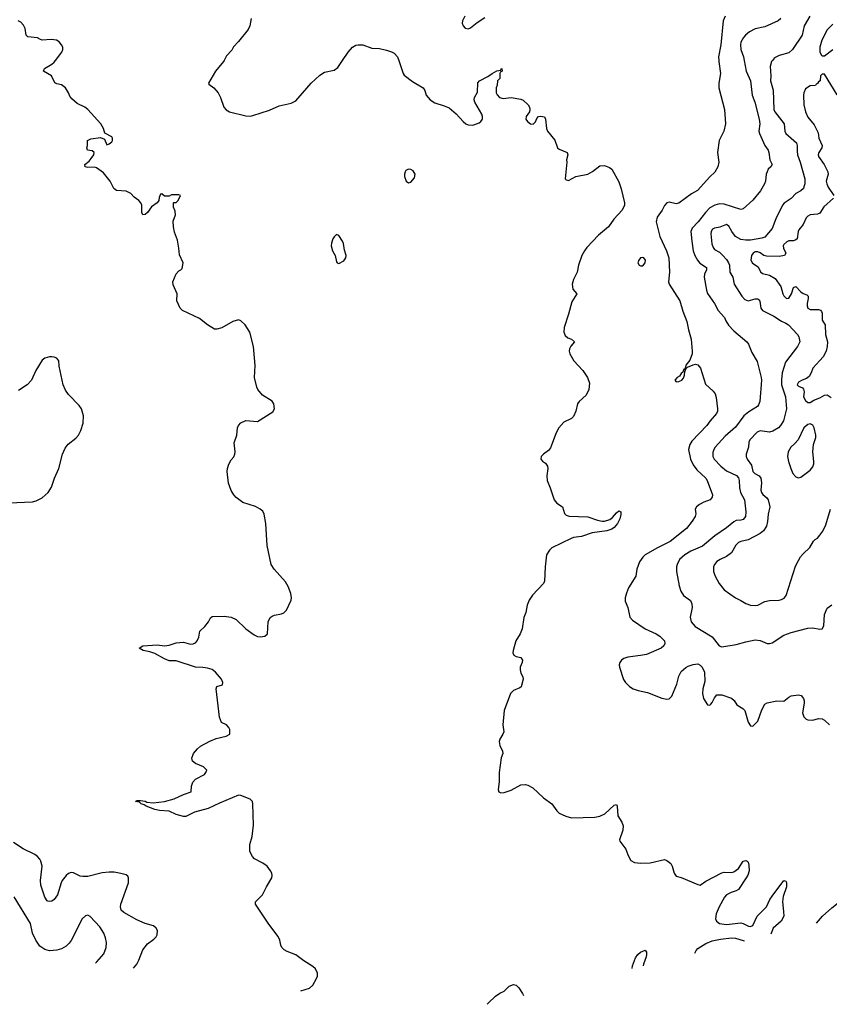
# Model space of a CAD drawing. Header units: inches. Extents: x 1934316 to 2140091, y 524953 to 667329.
# Tile 65 of 256: x 2002921 to 2009689, y 532115 to 540340. Entities that reach past the tile are written whole.
import ezdxf

# ---------------------------------------------------------------- set-up
doc = ezdxf.new("R2010")
doc.units = ezdxf.units.IN
doc.header["$MEASUREMENT"] = 0
doc.layers.add('C0503', color=7, linetype='Continuous')
doc.layers.add('C0504', color=7, linetype='Continuous')

msp = doc.modelspace()

# ---------------------------------------------------------------- linework, layer by layer
at = {"layer": 'C0503', "color": 5}
for points, elevation in [([(2005271.6, 532227.5), (2005272.1, 532227.9), (2005344, 532250), (2005370, 532274), (2005402.4, 532330), (2005409.6, 532350), (2005410, 532375.3), (2005393.6, 532410), (2005370, 532429.6), (2005296.6, 532476.6), (2005230, 532527.6), (2005156.6, 532556.6), (2005131.1, 532571.1), (2005112, 532590), (2005102.9, 532610), (2005096.2, 532650), (2005082.3, 532682.3), (2005003.3, 532783.3), (2004891.8, 532950), (2004892, 532970), (2004951.5, 533028.5), (2004984.1, 533095.9), (2005027.6, 533170), (2005031.6, 533190), (2005027.6, 533210), (2005016.9, 533230), (2004990, 533267.3), (2004954.3, 533294.3), (2004884.5, 533330), (2004865.6, 533350), (2004846, 533390), (2004844.5, 533450), (2004863.6, 533516.4), (2004875.1, 533610), (2004869.5, 533790), (2004866, 533810), (2004848.1, 533828.1), (2004770, 533859.7), (2004750, 533861.3), (2004590, 533795.7), (2004495.8, 533750), (2004381.3, 533718.7), (2004310, 533684.4), (2004290, 533683.1), (2004230, 533699.2), (2004170, 533727.5), (2004090, 533733.5), (2004050, 533742.2), (2003977.2, 533770), (2003961.6, 533781.6), (2003935.3, 533790), (2003922, 533802), (2003888.7, 533810), (2003903.1, 533816.9), (2003930, 533817.3), (2003970, 533810.3), (2003983.1, 533803.1), (2004037.5, 533797.5), (2004130, 533809.2), (2004212, 533830), (2004290, 533867.2), (2004354, 533890), (2004356.4, 533936.4), (2004369.2, 533970), (2004390, 533994.8), (2004464.7, 534035.3), (2004478, 534050), (2004486, 534070), (2004457.2, 534097.2), (2004390, 534125.2), (2004364.5, 534144.5), (2004359.3, 534170), (2004373.2, 534210), (2004406.6, 534250), (2004432.3, 534270), (2004510, 534314), (2004564.4, 534335.6), (2004645.6, 534354.4), (2004678, 534370), (2004678, 534410), (2004670, 534426), (2004648.4, 534448.4), (2004608.7, 534470), (2004592.1, 534512.1), (2004562.9, 534750), (2004570, 534770.8), (2004615.1, 534784.9), (2004618, 534802), (2004607, 534830), (2004558, 534890), (2004530, 534910.8), (2004490, 534923.9), (2004450.4, 534929.6), (2004389.8, 534929.8), (2004230, 534983.5), (2004170, 534983.1), (2004130, 534999.8), (2004050, 535045.4), (2004010, 535059.4), (2003954, 535070), (2003919, 535090), (2003950, 535110.3), (2004070, 535118.4), (2004130.2, 535110.2), (2004170, 535116.2), (2004230, 535133.2), (2004290, 535141.1), (2004350, 535124), (2004370, 535125.5), (2004390, 535135.6), (2004404.4, 535150), (2004419.3, 535180.7), (2004428, 535232), (2004469.1, 535270.9), (2004498.9, 535310), (2004516.6, 535343.4), (2004530, 535354.4), (2004630, 535357), (2004690, 535348.4), (2004730, 535328.5), (2004810.4, 535250), (2004880.8, 535200.8), (2004910, 535186.7), (2004930, 535183.6), (2004970, 535188.7), (2004991.6, 535210), (2004998, 535310), (2005014.7, 535345.3), (2005030, 535358), (2005050, 535365.5), (2005110, 535376.3), (2005130, 535384), (2005152, 535408), (2005191.3, 535490), (2005194, 535510), (2005186.5, 535546.5), (2005165.6, 535605.6), (2005144.2, 535644.2), (2005049.5, 535750), (2005023.6, 535790), (2004990, 535948), (2004978.9, 536130), (2004965.6, 536210), (2004953.2, 536233.2), (2004932, 536252), (2004892.9, 536272.9), (2004786.5, 536306.5), (2004730, 536347.3), (2004710, 536369.5), (2004687.9, 536407.9), (2004667.5, 536467.5), (2004654.5, 536565.5), (2004657.4, 536590), (2004670, 536626.8), (2004690, 536662.8), (2004711.8, 536688.2), (2004719.3, 536710), (2004722.7, 536730), (2004714.6, 536805.4), (2004735.3, 536870), (2004742, 536930), (2004750, 536950.6), (2004770, 536972.7), (2004810, 536991.8), (2004910, 536982), (2005036.3, 537063.7), (2005049.6, 537090), (2005045.1, 537130), (2005030, 537154.5), (2004950, 537203.6), (2004912, 537250), (2004902.4, 537270), (2004882.4, 537350), (2004889.7, 537450), (2004875.1, 537610), (2004844, 537730), (2004805.2, 537790), (2004770, 537825.2), (2004750, 537832.7), (2004701.7, 537818.3), (2004610, 537767), (2004570, 537754.5), (2004550, 537755.1), (2004490, 537792), (2004423, 537843), (2004282.7, 537910), (2004262, 537930), (2004233.2, 537990), (2004237.2, 538050), (2004204.1, 538124.1), (2004202, 538150), (2004230, 538216), (2004250, 538241), (2004268, 538250), (2004278, 538262), (2004288, 538310), (2004255.5, 538375.5), (2004252.3, 538430), (2004238.9, 538498.9), (2004214.6, 538565.4), (2004205.2, 538610), (2004203.1, 538656.9), (2004222, 538710), (2004220.4, 538740.4), (2004207.3, 538772.7), (2004206, 538810), (2004210, 538814), (2004230, 538814), (2004246, 538830), (2004266, 538870), (2004250, 538878), (2004190, 538878), (2004170, 538866), (2004130, 538866), (2004110, 538886), (2004098, 538882), (2004085.4, 538854.6), (2004084.7, 538830), (2004071.1, 538808.9), (2004022.5, 538777.5), (2003990, 538729.3), (2003970, 538713.2), (2003950, 538708.7), (2003941.2, 538730), (2003942.7, 538790), (2003932.7, 538810), (2003917.2, 538830), (2003877, 538857), (2003849.3, 538889.3), (2003810, 538908.7), (2003730, 538914), (2003709, 538930), (2003677.2, 538990), (2003620.9, 539060.9), (2003563.1, 539103.1), (2003548.9, 539108.9), (2003490, 539106), (2003469.2, 539110), (2003465.2, 539130), (2003501.2, 539158.8), (2003519.1, 539180.9), (2003541.2, 539210), (2003544, 539230), (2003525.6, 539245.6), (2003488, 539250), (2003482, 539270), (2003488.7, 539290), (2003488.9, 539331.1), (2003516.4, 539343.6), (2003596, 539356), (2003630, 539342), (2003650, 539294), (2003670, 539302), (2003690, 539321), (2003696, 539330), (2003697.2, 539350), (2003690, 539362), (2003632.9, 539392.9), (2003620.9, 539430), (2003599.5, 539470), (2003489.2, 539590), (2003464, 539610), (2003400.7, 539640.7), (2003358, 539678), (2003341, 539701), (2003329.5, 539730), (2003304.5, 539770), (2003270, 539795.1), (2003230, 539803.7), (2003213.6, 539813.6), (2003186, 539870), (2003119, 539910), (2003127.2, 539932.8), (2003190, 539968.4), (2003210, 539985.5), (2003220.7, 540000)], 180), ([(2004629.4, 540000), (2004624, 539990), (2004556.9, 539910), (2004498, 539810), (2004501, 539801), (2004544.7, 539770), (2004581, 539730), (2004600.7, 539690), (2004628.4, 539608.4), (2004645.7, 539585.7), (2004676, 539570), (2004810, 539536.6), (2004850, 539533.2), (2004870, 539538.3), (2005010, 539583.2), (2005090, 539621.6), (2005190, 539642.6), (2005230, 539663.1), (2005358.5, 539810), (2005430, 539876.5), (2005470, 539900.3), (2005550, 539918), (2005580.3, 539939.7), (2005620, 540000)], 180), ([(2006089.3, 540000), (2006126, 539890), (2006135.3, 539875.3), (2006203.9, 539823.9), (2006293.4, 539770), (2006308.8, 539748.8), (2006318, 539710), (2006351.5, 539671.5), (2006390, 539646.4), (2006470, 539621.3), (2006510, 539603.1), (2006570, 539552.9), (2006628.3, 539488.3), (2006650, 539471.3), (2006670, 539461.8), (2006710, 539458.2), (2006761.7, 539478.3), (2006776.9, 539490), (2006789.8, 539510.2), (2006790.9, 539530), (2006783.8, 539550), (2006724.4, 539650), (2006718.7, 539670), (2006722.9, 539690), (2006746.8, 539733.2), (2006750, 539811.3), (2006764, 539830), (2006835.1, 539864.9), (2006870, 539891), (2006910, 539912), (2006942, 539918), (2006946, 539930), (2006951.6, 539931.6), (2006954, 539910), (2006938, 539902), (2006934, 539890), (2006934, 539850), (2006914, 539830), (2006912.7, 539792.7), (2006904.7, 539770), (2006904.7, 539730), (2006911.1, 539711.1), (2006931.1, 539691.1), (2006962, 539682), (2007030, 539690.4), (2007110, 539676.4), (2007130, 539667.3), (2007170.7, 539630), (2007181.6, 539610), (2007184.9, 539590), (2007181.7, 539570), (2007154.6, 539530), (2007152.9, 539510), (2007165.2, 539490), (2007190, 539468.7), (2007214.1, 539465.9), (2007232.4, 539487.6), (2007244.6, 539515.4), (2007257.2, 539530), (2007274.1, 539534.1), (2007307.7, 539527.7), (2007317.3, 539510), (2007324, 539430), (2007334, 539410), (2007393.1, 539333.1), (2007415.5, 539270), (2007430, 539257.1), (2007498.8, 539230), (2007502.8, 539210), (2007490.8, 539170), (2007494, 539150), (2007482, 539010), (2007490, 539002), (2007510, 538998), (2007570, 539030.7), (2007669.3, 539050.7), (2007709.3, 539070.7), (2007770, 539118), (2007810, 539121), (2007850, 539104.7), (2007871.3, 539090), (2007930, 538984.7), (2007948.3, 538928.3), (2007976.4, 538810), (2007975.8, 538790), (2007957.4, 538750), (2007887.1, 538672.9), (2007843.5, 538610), (2007760.2, 538539.8), (2007662.6, 538437.4), (2007641.2, 538410), (2007620.1, 538370), (2007592.5, 538290), (2007580.8, 538230), (2007551.3, 538168.7), (2007540.2, 538130), (2007546, 538090), (2007577, 538050), (2007537.2, 537982.9), (2007510, 537878.9), (2007473.7, 537770), (2007470.7, 537730), (2007480.9, 537700.9), (2007502, 537682), (2007533, 537670), (2007558.4, 537650), (2007527.7, 537612.3), (2007516, 537590), (2007514.2, 537570), (2007519, 537550), (2007553.7, 537490), (2007629.4, 537410), (2007668.6, 537350), (2007683.5, 537303.6), (2007678.2, 537250), (2007655.3, 537204.7), (2007597.7, 537150), (2007584.2, 537130), (2007569.2, 537070), (2007550, 537025.4), (2007532.8, 537007.2), (2007470, 536976.8), (2007428.4, 536930), (2007406.9, 536890), (2007357.3, 536762.7), (2007340.1, 536739.9), (2007299.5, 536710), (2007281.3, 536690), (2007278.4, 536670), (2007291.8, 536651.8), (2007316, 536636), (2007332.7, 536610), (2007336.1, 536590), (2007327.1, 536530), (2007331.5, 536490), (2007356.5, 536430), (2007389.4, 536329.4), (2007410, 536301.1), (2007457.1, 536270), (2007475.1, 536215.1), (2007490, 536200.3), (2007513.5, 536193.5), (2007670, 536187.2), (2007750, 536158.9), (2007790, 536151.1), (2007810, 536152.1), (2007854.2, 536165.8), (2007877.4, 536182.6), (2007910, 536221.6), (2007930, 536235.8), (2007946, 536230), (2007947.5, 536207.5), (2007937.7, 536170), (2007917.6, 536130), (2007890, 536097.6), (2007870, 536084.2), (2007830.1, 536069.9), (2007707.5, 536052.5), (2007617.4, 536022.6), (2007550, 536014), (2007530, 536006.5), (2007370, 535926.8), (2007350, 535909.7), (2007324.9, 535870), (2007313, 535770), (2007307.6, 535650), (2007299.5, 535630), (2007207.7, 535532.3), (2007179.1, 535490), (2007164, 535450), (2007152.4, 535387.6), (2007135.1, 535344.9), (2007122, 535250), (2007104.2, 535210), (2007067.7, 535150), (2007047, 535070), (2007044.4, 535050), (2007050.5, 535030.5), (2007070, 535019.1), (2007110.6, 535010.6), (2007122.8, 534990), (2007120.7, 534970), (2007105.5, 534930), (2007104.9, 534910), (2007110, 534882), (2007126.8, 534850), (2007130.7, 534830), (2007113.8, 534766.2), (2007102.8, 534757.2), (2007050, 534735.1), (2007023.7, 534710), (2006971.5, 534570), (2006960.8, 534450), (2006966.7, 534390), (2006960.4, 534370), (2006935.8, 534330), (2006930.3, 534310), (2006935.8, 534275.8), (2006957.1, 534230), (2006959.3, 534210), (2006946.6, 534173.4), (2006930.3, 534050), (2006927.9, 533972.1), (2006920.4, 533910), (2006924.9, 533890), (2006942.3, 533882.3), (2006970, 533883.1), (2007030, 533904.4), (2007110, 533947.9), (2007150, 533950.2), (2007170, 533944.7), (2007210, 533923.1), (2007300.5, 533840.5), (2007370.1, 533790.1), (2007412.3, 533730), (2007431.3, 533711.3), (2007485.2, 533685.2), (2007533.5, 533673.5), (2007730, 533677.6), (2007770, 533685.3), (2007813, 533707), (2007890, 533779.1), (2007910, 533784.7), (2007916.3, 533770), (2007920.7, 533690), (2007955.6, 533635.6), (2007964.9, 533604.9), (2007962, 533570), (2007934, 533490), (2007936.8, 533476.8), (2007987.7, 533410), (2008003.9, 533363.9), (2008030, 533316), (2008060.4, 533300.4), (2008110, 533293), (2008190, 533297.3), (2008310, 533323), (2008330, 533316.3), (2008362.8, 533290), (2008374, 533270), (2008390.6, 533210.6), (2008410, 533186), (2008450, 533174.8), (2008590, 533114.8), (2008610, 533110.8), (2008655.6, 533144.4), (2008790, 533212.9), (2008810, 533218.3), (2008870, 533216.1), (2008890, 533221.3), (2008929.9, 533250.1), (2008970, 533310.4), (2008990, 533315.8), (2009002.8, 533310), (2009010, 533301), (2009016.1, 533276.1), (2009018, 533230), (2009007.5, 533192.5), (2008994.9, 533170), (2008930, 533073.7), (2008910, 533061.8), (2008868, 533050), (2008830, 533029.7), (2008813.1, 533010), (2008768.8, 532930), (2008744.4, 532870), (2008738, 532830), (2008745.5, 532810), (2008770.8, 532790), (2008830, 532780.6), (2008950, 532794), (2008970, 532789.4), (2009013, 532767), (2009030, 532763.5), (2009048.3, 532771.7), (2009085.9, 532850), (2009165.2, 532930), (2009192.1, 532990), (2009210, 533018.2), (2009310, 533148), (2009324.5, 533144.5), (2009331.3, 533131.3), (2009330, 533095.3), (2009303.9, 533016.1), (2009296.3, 532970), (2009306.8, 532890), (2009307.5, 532850), (2009287.5, 532810), (2009219.1, 532750), (2009201, 532699.5)], 180), ([(2008764, 540000), (2008764.2, 539990), (2008779.1, 539890), (2008764.6, 539810), (2008764.9, 539770), (2008811.6, 539590), (2008820.4, 539470), (2008808.4, 539410), (2008768.4, 539330), (2008753.1, 539230), (2008764.6, 539150), (2008757, 539110), (2008733.1, 539066.9), (2008690, 539027.6), (2008586.5, 538913.5), (2008536.1, 538883.9), (2008430, 538807.1), (2008410, 538801.1), (2008350, 538815.1), (2008330, 538809.6), (2008312, 538787.9), (2008292.5, 538747.5), (2008250.3, 538690), (2008241.3, 538650), (2008272, 538530), (2008328.7, 538410), (2008348.5, 538350), (2008352, 538230), (2008344.9, 538150), (2008350.3, 538130.3), (2008438.4, 537990), (2008464.8, 537904.8), (2008498, 537818), (2008511.6, 537750), (2008535.3, 537670), (2008543.8, 537570), (2008541.6, 537550), (2008523.4, 537496.6), (2008490, 537454), (2008486.4, 537433.6), (2008479.6, 537420.4), (2008470, 537418), (2008464, 537396), (2008450, 537384), (2008436.7, 537363.3), (2008416, 537350), (2008398.8, 537330), (2008410, 537316), (2008430, 537318.8), (2008457.2, 537330), (2008470, 537346), (2008478, 537370), (2008480.2, 537399.8), (2008486, 537410), (2008482, 537418), (2008490, 537414), (2008493.6, 537426.4), (2008504, 537436), (2008550, 537458), (2008570, 537461), (2008590, 537456), (2008613.4, 537430), (2008655.2, 537295.2), (2008717, 537237), (2008733.7, 537213.7), (2008743.9, 537183.9), (2008754.4, 537090), (2008754.4, 537070), (2008744.9, 537050), (2008691.7, 536990), (2008664.6, 536950), (2008540.8, 536819.2), (2008521.8, 536790), (2008511.1, 536750), (2008529.3, 536670), (2008550, 536620.3), (2008580.1, 536580.1), (2008656, 536510), (2008668.9, 536490), (2008711.2, 536371.2), (2008710.3, 536350), (2008692.4, 536327.6), (2008640.7, 536310), (2008604, 536290), (2008578.8, 536270), (2008567.3, 536250), (2008573.4, 536213.4), (2008568, 536190), (2008543.7, 536150), (2008494, 536090), (2008359.7, 535980.3), (2008251.4, 535928.6), (2008150.4, 535870), (2008128.9, 535850), (2008102.7, 535810), (2008079.6, 535750), (2008072.4, 535690), (2008010, 535592.7), (2007992.2, 535550), (2007983.1, 535510), (2007983.7, 535483.7), (2008005.5, 535430), (2008020.4, 535350), (2008042.5, 535322.5), (2008150, 535251.8), (2008240.7, 535210), (2008273, 535190), (2008310.4, 535150), (2008313, 535130), (2008304.9, 535110), (2008282.8, 535090), (2008161.8, 535038.2), (2008110, 535027.2), (2008005.7, 535014.3), (2007970, 535002.9), (2007950.7, 534990), (2007938, 534970), (2007933.4, 534950), (2007935.5, 534930), (2007968.6, 534828.6), (2007983.9, 534803.9), (2008018.8, 534770), (2008050, 534750.5), (2008090, 534736.4), (2008170, 534718.7), (2008290, 534671.8), (2008330, 534662.6), (2008350, 534666.4), (2008372.5, 534687.5), (2008415.1, 534790), (2008430, 534857.3), (2008450, 534894), (2008490, 534928.4), (2008510, 534939.5), (2008550, 534953.7), (2008590, 534957.6), (2008610, 534948.2), (2008626.4, 534930), (2008645.7, 534890), (2008648.9, 534810), (2008632.9, 534750), (2008627.7, 534710), (2008638, 534670), (2008670, 534617.3), (2008690, 534613.4), (2008698.6, 534621.4), (2008710, 534634.8), (2008730, 534674.8), (2008750, 534699.1), (2008790, 534699.1), (2008872.4, 534672.4), (2008894, 534654), (2008917.1, 534617.1), (2008966.6, 534586.6), (2008982, 534570), (2009010, 534471.3), (2009030, 534441), (2009050, 534438.8), (2009090, 534478.8), (2009125.3, 534574.7), (2009150, 534622.8), (2009170, 534634), (2009250, 534650.7), (2009310, 534646.8), (2009350, 534681), (2009369.4, 534690.6), (2009430, 534698.8), (2009453.7, 534693.7), (2009474, 534670), (2009479.1, 534650), (2009478, 534630), (2009463.7, 534550), (2009475.3, 534515.3), (2009496.1, 534496.1), (2009510.4, 534490.4), (2009550, 534488.2), (2009599.1, 534500.9), (2009630, 534500.4), (2009650, 534488), (2009690, 534450.5)], 220), ([(2008976.8, 540000), (2008994, 539910), (2009028.9, 539830), (2009044.4, 539710), (2009065.5, 539650), (2009101.8, 539510), (2009107.9, 539470), (2009100.2, 539410), (2009104, 539390), (2009150.2, 539290.2), (2009176.4, 539250), (2009183.7, 539230), (2009191.7, 539170), (2009210.4, 539130), (2009200.5, 539110), (2009178, 539090), (2009168.4, 539070), (2009161.3, 539050), (2009154.6, 538990), (2009147.2, 538970), (2009114.9, 538910), (2009050, 538832), (2008970, 538759.5), (2008950, 538753.6), (2008810, 538799.9), (2008770, 538800.8), (2008730.7, 538789.3), (2008691.5, 538768.5), (2008653.1, 538730), (2008591.3, 538650), (2008541.5, 538598.5), (2008531.7, 538570), (2008538.6, 538490), (2008551.8, 538410), (2008564.3, 538370), (2008586.5, 538330), (2008606.1, 538306.1), (2008662.4, 538270), (2008660.9, 538250), (2008646.3, 538213.7), (2008642.8, 538190), (2008661.5, 538081.5), (2008672, 538052), (2008730.2, 537970.2), (2008758.6, 537910), (2008812, 537852), (2008823.1, 537823.1), (2008846.8, 537786.8), (2008890, 537739.5), (2008999.1, 537650), (2009013, 537630), (2009039.9, 537559.9), (2009085.5, 537485.5), (2009120.3, 537350), (2009120.9, 537330), (2009108.8, 537150), (2009097.8, 537122.2), (2009088.4, 537110), (2009015.2, 537064.8), (2008974.3, 537030), (2008903.6, 536936.4), (2008818.2, 536861.8), (2008736, 536770), (2008722.3, 536750), (2008715.5, 536724.5), (2008716.5, 536690), (2008725.5, 536670), (2008782, 536610), (2008830, 536572.2), (2008913.4, 536533.4), (2008930, 536514), (2008936.3, 536490), (2008939.3, 536430), (2008946.7, 536390), (2008979.6, 536330), (2008990.2, 536230), (2008987.2, 536190), (2008970, 536164.7), (2008950, 536158.5), (2008910, 536155.3), (2008890, 536144.7), (2008830, 536094.5), (2008730.9, 536029.1), (2008630, 535943.2), (2008530, 535899.8), (2008482, 535870), (2008436.5, 535830), (2008416.5, 535790), (2008411.8, 535770), (2008411.7, 535730), (2008433.7, 535610), (2008447.2, 535567.2), (2008470.3, 535530.3), (2008527.2, 535487.2), (2008539.2, 535459.2), (2008542, 535430), (2008526.7, 535350), (2008533.4, 535310), (2008567.3, 535270), (2008710, 535184.9), (2008768.9, 535110), (2008790, 535100.3), (2008910, 535120.3), (2008990, 535143.6), (2009070, 535158.3), (2009110, 535154), (2009170, 535128), (2009190, 535128.2), (2009210, 535135.5), (2009310, 535197.1), (2009370, 535221.3), (2009510, 535257), (2009550, 535258.4), (2009610, 535247.7), (2009630, 535251), (2009642.5, 535277.5), (2009649.6, 535370.4), (2009670, 535424.7), (2009709.4, 535450.6)], 240), ([(2009213.5, 540000), (2009205.5, 539990), (2009194.9, 539950), (2009200.4, 539870), (2009198.4, 539830), (2009220.9, 539750), (2009224.9, 539590), (2009232.7, 539570), (2009311.1, 539471.1), (2009316.9, 539410), (2009326, 539390), (2009415.3, 539310), (2009421.1, 539290), (2009419, 539241), (2009423, 539210), (2009444.8, 539150), (2009484.4, 539010), (2009483.6, 538970), (2009477.1, 538942.9), (2009472, 538930), (2009450.4, 538910), (2009410, 538887.4), (2009370, 538846.4), (2009312.8, 538807.2), (2009297.3, 538790), (2009243.1, 538676.9), (2009210, 538595.1), (2009150, 538524.4), (2009125.4, 538514.6), (2009030, 538499.4), (2008990, 538497.6), (2008950, 538504.9), (2008905.3, 538530), (2008873.3, 538570), (2008850, 538614), (2008830, 538629.7), (2008774.1, 538605.9), (2008730, 538599), (2008712, 538590), (2008701.6, 538570), (2008698.5, 538550), (2008708.2, 538468.2), (2008716.9, 538436.9), (2008730, 538420.3), (2008770, 538397.3), (2008799, 538370), (2008830, 538336.9), (2008847.3, 538310), (2008854.2, 538290), (2008856.5, 538230), (2008883.1, 538190), (2008894.9, 538130), (2008957, 538030), (2008983.4, 538003.4), (2009010, 537990.3), (2009070, 538007.9), (2009090, 538008.8), (2009100.8, 538000.8), (2009109.1, 537989.1), (2009116.5, 537930), (2009130.2, 537910.2), (2009224.2, 537864.2), (2009290, 537821.1), (2009325.5, 537805.5), (2009348, 537790), (2009423.1, 537710), (2009435.3, 537690), (2009443.7, 537650), (2009424.2, 537610), (2009322, 537478), (2009296.1, 537390), (2009289.5, 537330.5), (2009290.6, 537290), (2009322, 537190), (2009330.2, 537090), (2009305.7, 536990), (2009282, 536950), (2009263.1, 536930), (2009217.2, 536902.8), (2009190, 536894.5), (2009110, 536906.5), (2009084.9, 536895.1), (2009025.4, 536830), (2009016, 536810), (2009012.1, 536767.9), (2008993.4, 536710), (2008993.1, 536690), (2009002.3, 536670), (2009039.3, 536619.3), (2009050, 536567), (2009067.6, 536547.6), (2009102.4, 536530), (2009115.8, 536510), (2009122.6, 536470), (2009115.1, 536410), (2009121.2, 536390), (2009133.5, 536373.5), (2009166.5, 536346.5), (2009176.8, 536330), (2009191.6, 536270), (2009177.9, 536210), (2009173.2, 536146.8), (2009163.2, 536110), (2009138.5, 536070), (2009111.9, 536048.1), (2009010, 535996), (2008950, 535981.6), (2008930, 535971.8), (2008908.4, 535950), (2008870, 535887.1), (2008830, 535855.6), (2008775.5, 535830), (2008750, 535813), (2008730.4, 535790), (2008722, 535770), (2008721.3, 535730), (2008734, 535690), (2008768.5, 535630), (2008810, 535578), (2008904, 535510), (2008950, 535488.2), (2008990, 535462), (2009030, 535448), (2009070, 535446), (2009090, 535450.4), (2009150, 535480.3), (2009190, 535487.4), (2009269.7, 535490.3), (2009290, 535495.8), (2009312.1, 535507.9), (2009329.6, 535530), (2009406.3, 535773.7), (2009430, 535822), (2009447.7, 535852.3), (2009470, 535878), (2009527, 535930), (2009557.4, 535982.6), (2009570, 535996.3), (2009590, 536008), (2009610, 536033.4), (2009633.7, 536066.3), (2009660, 536120), (2009699.8, 536250)], 260), ([(2009753.4, 539713.4), (2009650, 539886), (2009630, 539886), (2009614, 539870), (2009611.6, 539828.4), (2009598, 539822), (2009590, 539806), (2009578, 539802), (2009574, 539790), (2009530, 539788), (2009490, 539762), (2009474.8, 539730), (2009474, 539710), (2009477.1, 539630), (2009490.3, 539570), (2009510, 539524.4), (2009562.6, 539462.5), (2009594.8, 539394.8), (2009601.9, 539350), (2009628.7, 539290), (2009625.7, 539270), (2009601, 539230), (2009594.7, 539210), (2009597.7, 539197.7), (2009647, 539130), (2009675.5, 539070), (2009678.2, 539050), (2009662.7, 538990), (2009667.1, 538970), (2009680.5, 538940.5), (2009727.9, 538870)], 280), ([(2009724.9, 538850), (2009643.6, 538776.4), (2009610, 538723.5), (2009590, 538715.1), (2009530, 538709.7), (2009510, 538698.9), (2009496.1, 538683.9), (2009469, 538630), (2009435.4, 538584.6), (2009429.3, 538570), (2009420.2, 538510), (2009410, 538500.9), (2009390, 538493.5), (2009350, 538491.4), (2009334.4, 538485.6), (2009310, 538463), (2009303.8, 538450), (2009305.5, 538430), (2009325.4, 538390), (2009314.6, 538370), (2009270, 538362), (2009164.3, 538364.3), (2009141.5, 538370), (2009110, 538393.1), (2009090, 538401.7), (2009070, 538400.2), (2009051.6, 538388.4), (2009038.7, 538370), (2009032.4, 538330), (2009046.2, 538306.2), (2009095.4, 538275.4), (2009114.3, 538234.3), (2009130, 538218.9), (2009190, 538207), (2009236.9, 538176.9), (2009284.7, 538110), (2009299.7, 538050), (2009310, 538032.2), (2009330, 538012), (2009350, 538014.9), (2009372.2, 538050), (2009390, 538102), (2009410, 538110.4), (2009450, 538066.4), (2009470, 538053.2), (2009501.5, 538041.5), (2009511.6, 538031.6), (2009511.9, 538010), (2009503.5, 537970), (2009503.8, 537950), (2009510.4, 537930), (2009530, 537919.1), (2009599.3, 537919.3), (2009613.9, 537913.9), (2009623, 537903), (2009628.4, 537888.4), (2009630.3, 537830), (2009655.2, 537790), (2009658, 537710), (2009673.7, 537650), (2009672.2, 537610), (2009663.7, 537570), (2009637.7, 537522.2), (2009550.5, 537430), (2009538, 537390), (2009519.5, 537360.5), (2009497, 537343), (2009460.7, 537330), (2009430, 537311.3), (2009419.3, 537290), (2009430, 537279.3), (2009463.6, 537263.6), (2009473.1, 537253.1), (2009478.5, 537230), (2009472, 537190), (2009490, 537159.3), (2009510, 537142.8), (2009530, 537142.8), (2009558.7, 537161.3), (2009610, 537181.1), (2009650, 537204.4), (2009670, 537206), (2009704.2, 537184.2)], 280), ([(2002830, 536304), (2003027, 536313), (2003058.2, 536321.8), (2003110, 536346.7), (2003157.6, 536390), (2003185.6, 536434.4), (2003210.7, 536509.3), (2003247.1, 536590), (2003278.9, 536710), (2003300.3, 536759.7), (2003325.2, 536794.8), (2003390, 536844.9), (2003412.3, 536870), (2003432.7, 536907.3), (2003451.5, 536970), (2003453.3, 537030), (2003436.2, 537090), (2003418, 537118), (2003329.4, 537210), (2003304.9, 537244.9), (2003283.7, 537290), (2003250, 537446), (2003249, 537490), (2003232.1, 537512.1), (2003210, 537521.2), (2003190, 537522.7), (2003170, 537522.7), (2003130, 537512), (2003110, 537496), (2003055.5, 537410), (2003019.5, 537330), (2002983.8, 537290), (2002910, 537243.1)], 220), ([(2003872.5, 532416.2), (2003899.6, 532450), (2003917, 532483), (2003950, 532570.7), (2003990, 532620.7), (2004042, 532658), (2004062, 532678), (2004070, 532694), (2004073.2, 532730), (2004062, 532750), (2004038, 532770), (2003970, 532789.5), (2003899.2, 532819.2), (2003790, 532880.5), (2003770, 532900.9), (2003764.2, 532930), (2003766.6, 532950), (2003831.2, 533130), (2003831.6, 533170), (2003824.4, 533184.4), (2003810, 533195.1), (2003767.5, 533207.5), (2003710, 533218), (2003670, 533219.2), (2003610, 533213.1), (2003490, 533182), (2003450, 533181.1), (2003425.3, 533185.3), (2003370, 533212.3), (2003350, 533215.1), (2003330, 533206.6), (2003310, 533189.4), (2003277.1, 533150), (2003266.7, 533130), (2003236.4, 533030), (2003210, 532989.2), (2003190, 532977.2), (2003170, 532973.2), (2003156.5, 532976.5), (2003150, 532979), (2003130, 533009), (2003098, 533110), (2003095.4, 533150), (2003108.3, 533270), (2003098.9, 533310), (2003088, 533327.9), (2003069.8, 533349.8), (2003046, 533366), (2002950, 533412.9), (2002870, 533466.9)], 220), ([(2009582.3, 532793.5), (2009632.7, 532850), (2009710, 532920.5), (2009750, 532950.4), (2009790, 532994.9), (2009814.2, 533050), (2009873.9, 533126.1), (2009907.9, 533192.1), (2009930, 533190.8), (2009944.9, 533130), (2009956.9, 533010), (2009972.2, 532950), (2009990, 532919.1), (2010000, 532907.7)], 180), ([(2003554.3, 532459.1), (2003566, 532470), (2003623.3, 532536.7), (2003642.6, 532590), (2003645.4, 532630), (2003638.9, 532670), (2003623, 532710), (2003590, 532760.7), (2003510, 532849.3), (2003490, 532858), (2003470, 532855.1), (2003443.8, 532830), (2003351.2, 532648.8), (2003335, 532625), (2003310, 532600.5), (2003270, 532577.4), (2003230, 532566.3), (2003170, 532562.6), (2003130, 532572.2), (2003090, 532600.5), (2003054.6, 532650), (2003028.8, 532710), (2003009.8, 532790), (2002873.4, 533013.4)], 240), ([(2008565.5, 532542.7), (2008575.8, 532564.2), (2008590, 532582), (2008657.6, 532622.4), (2008710, 532644.3), (2008780.1, 532659.9), (2008870, 532670.7), (2008906, 532666), (2008970, 532648.8), (2008979.3, 532644.8)], 160), ([(2008040.5, 532413.3), (2008044.8, 532435.2), (2008070, 532502.8), (2008087, 532530), (2008109.4, 532550), (2008150, 532567.3), (2008159.5, 532550), (2008161.7, 532530), (2008159.1, 532510), (2008136, 532450), (2008134, 532436.3)], 160), ([(2006829.6, 532114.7), (2006836.3, 532123.7), (2006898, 532182), (2006933.5, 532206.5), (2006970, 532224.4), (2007013.3, 532266.7), (2007050, 532280.7), (2007070, 532274.4), (2007093.1, 532253.1), (2007125, 532205), (2007132.7, 532189.4)], 160)]:
    msp.add_lwpolyline(points, dxfattribs=dict(at, elevation=elevation))
for points, elevation in [([(2006170, 539091.8), (2006150, 539079.6), (2006143.1, 539070), (2006136.9, 539050), (2006137.7, 539030), (2006151.8, 538991.8), (2006170, 538976.3), (2006190, 538983), (2006220.1, 539019.9), (2006227.8, 539050), (2006210, 539076.9), (2006190, 539089.7)], 180), ([(2005570, 538545.1), (2005550, 538527.3), (2005538.9, 538510), (2005526.4, 538473.6), (2005525.5, 538450), (2005536, 538410), (2005558.7, 538370), (2005570, 538318), (2005574.8, 538310), (2005590, 538302.4), (2005630, 538324.9), (2005648.3, 538350), (2005649.8, 538370), (2005635.8, 538415.8), (2005628.4, 538470), (2005620.2, 538490), (2005590, 538538)], 180), ([(2008130, 538354), (2008110, 538349.6), (2008095.3, 538330), (2008089.2, 538310), (2008099.3, 538290), (2008110, 538282.6), (2008130, 538284.6), (2008150, 538307.7), (2008151.1, 538330), (2008138, 538350)], 220), ([(2009530, 536963.7), (2009510, 536957), (2009476.4, 536930), (2009429.3, 536830.7), (2009401.8, 536798.2), (2009367.7, 536770), (2009344, 536730), (2009340.7, 536690), (2009346.8, 536650), (2009366, 536590), (2009384.7, 536550), (2009410, 536522), (2009430, 536512), (2009450, 536518), (2009530, 536576), (2009550, 536604.7), (2009558.4, 536630), (2009560.5, 536650), (2009552, 536730), (2009556.8, 536790), (2009576.1, 536850), (2009576.8, 536870), (2009563, 536930), (2009550, 536952)], 280)]:
    msp.add_lwpolyline(points, close=True, dxfattribs=dict(at, elevation=elevation))
at = {"layer": 'C0504', "color": 5}
for points, elevation in [([(2003220.7, 540000), (2003272.6, 540070), (2003281.1, 540090), (2003281.7, 540110), (2003270, 540131.3), (2003250, 540154.3), (2003228.7, 540170), (2003184.9, 540175.1), (2003110, 540169), (2003093.6, 540173.6), (2003070, 540188.7), (2002990, 540197.2), (2002974, 540210), (2002965.6, 540265.6), (2002953.4, 540293.4), (2002930, 540319), (2002908, 540330)], 180), ([(2004857.2, 540350), (2004844.6, 540290), (2004830, 540257.6), (2004750, 540157.4), (2004706.9, 540113.1), (2004693.5, 540086.5), (2004650, 540038.4), (2004629.4, 540000)], 180), ([(2006642.4, 540370), (2006623, 540330), (2006620.7, 540310), (2006626.8, 540290), (2006646, 540270), (2006670, 540263), (2006690, 540270.6), (2006743.8, 540316.2), (2006810, 540359.2)], 220), ([(2008818.8, 540370), (2008800.7, 540330), (2008782, 540130), (2008763.5, 540030), (2008764, 540000)], 220), ([(2009283.5, 540350), (2009260.2, 540330), (2009150, 540279.7), (2009070, 540263), (2009020.8, 540239.2), (2008988.1, 540211.9), (2008970.2, 540190), (2008950, 540151.8), (2008945.8, 540130), (2008949.2, 540090), (2008971.1, 540030), (2008976.8, 540000)], 240), ([(2009524.9, 540370), (2009478.6, 540290), (2009462, 540210), (2009382.3, 540090), (2009350, 540064.2), (2009270, 540040.5), (2009230, 540020.7), (2009213.5, 540000)], 260), ([(2009717.3, 540302.7), (2009670, 540255.1), (2009626.4, 540170), (2009610.7, 540110), (2009611, 540070), (2009623.5, 540043.5), (2009630, 540038), (2009650, 540038), (2009719, 540090)], 280), ([(2005620, 540000), (2005666, 540070), (2005703.1, 540110), (2005730, 540126), (2005750, 540131.1), (2005790, 540130.2), (2005863.4, 540103.4), (2005930, 540098.3), (2005986.1, 540086.1), (2006030, 540072.4), (2006050, 540059.3), (2006079.3, 540030), (2006089.3, 540000)], 180)]:
    msp.add_lwpolyline(points, dxfattribs=dict(at, elevation=elevation))

doc.saveas('drawing.dxf')
